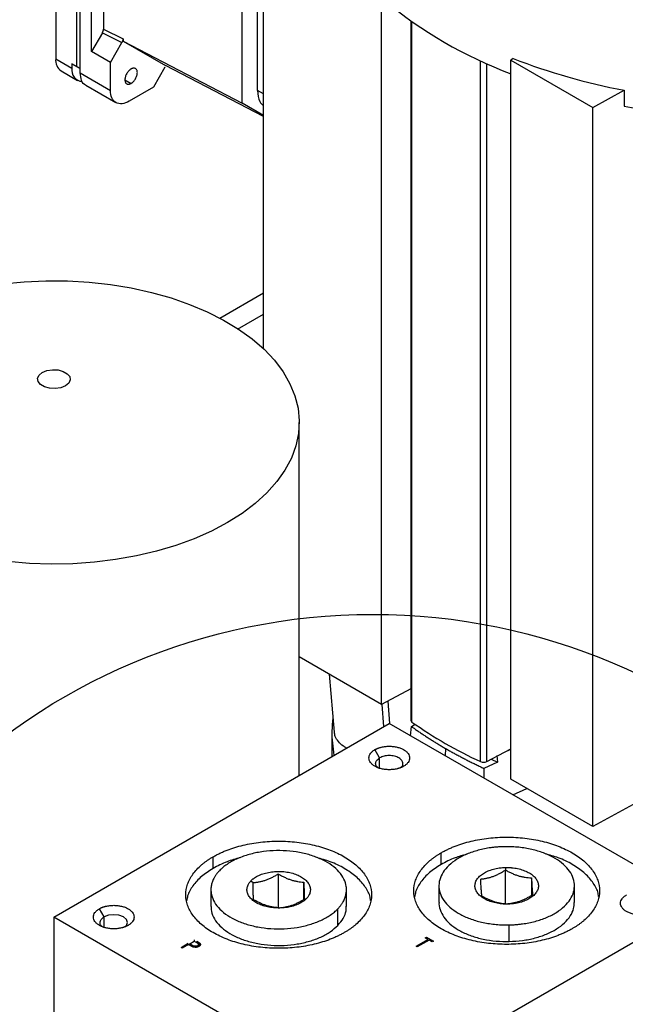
# Model space of a CAD drawing. Header units: inches. Extents: x 3 to 150, y 3 to 116.
# Tile 53 of 57: x 130.41 to 134.88, y 95.63 to 102.89. Entities that reach past the tile are written whole.
import ezdxf

# ---------------------------------------------------------------- set-up
doc = ezdxf.new("R2010")
doc.units = ezdxf.units.IN
doc.header["$LTSCALE"] = 14
doc.header["$MEASUREMENT"] = 0
doc.layers.add('TEXT', color=140, linetype='Continuous', lineweight=25)

msp = doc.modelspace()

# ---------------------------------------------------------------- linework, layer by layer
for p, q in [((130.6742, 105.6572), (130.6742, 102.6032)), ((130.8273, 105.5367), (130.8273, 102.547)), ((130.8552, 102.4988), (130.8552, 105.5528)), ((130.9387, 102.6562), (130.9387, 105.2989)), ((131.0271, 105.2345), (131.0271, 102.8227)), ((132.0499, 102.2752), (132.0499, 104.6808)), ((132.1636, 102.3703), (132.1636, 104.717)), ((132.2075, 100.4642), (132.2075, 103.6471)), ((133.0785, 97.84), (133.0785, 103.1443)), ((133.2946, 102.8825), (133.2946, 97.7237)), ((133.3025, 97.7108), (133.3025, 102.8769)), ((131.0189, 102.7952), (130.9387, 102.6562)), ((131.0189, 102.7952), (131.1629, 102.7232)), ((131.0271, 102.8227), (131.1711, 102.7507)), ((131.0779, 102.5759), (131.1629, 102.7232)), ((131.1711, 102.7507), (131.1711, 102.7341)), ((131.1711, 102.7341), (132.0499, 102.2752)), ((131.1711, 102.7341), (131.4856, 102.5525)), ((131.0779, 102.5759), (130.9387, 102.6562)), ((130.6742, 102.6032), (130.7939, 102.5341)), ((130.7939, 102.5663), (130.8273, 102.547)), ((130.7939, 102.5663), (130.7939, 102.5341)), ((130.8552, 102.5309), (130.7939, 102.5663)), ((131.0779, 102.3702), (131.0779, 102.5759)), ((132.2075, 102.1763), (131.4856, 102.5525)), ((133.8088, 97.4185), (133.8088, 102.5886)), ((133.8551, 97.4194), (133.8551, 102.5675)), ((134.0494, 102.604), (134.0325, 102.5935)), ((134.0325, 102.5935), (134.6379, 102.2441)), ((134.0325, 97.2892), (134.0325, 102.5935)), ((130.715, 102.5131), (130.8347, 102.444)), ((130.8273, 102.547), (130.8552, 102.5309)), ((130.8552, 102.4988), (131.0779, 102.3702)), ((131.4802, 102.54), (131.3952, 102.3927)), ((130.8959, 102.4087), (131.1187, 102.2801)), ((131.1851, 102.4482), (131.231, 102.4216)), ((131.3952, 102.3927), (131.2171, 102.2898)), ((132.2075, 102.3449), (132.1636, 102.3703)), ((134.6379, 102.2441), (134.8686, 102.3711)), ((134.8686, 102.3711), (134.8686, 102.2537)), ((132.2075, 102.1842), (132.0499, 102.2752)), ((134.6379, 96.9398), (134.6379, 102.2441)), ((132.2075, 100.8733), (131.885, 100.6871)), ((132.015, 100.6091), (132.2075, 100.7202)), ((132.4713, 97.3173), (132.4713, 99.9209)), ((133.0785, 97.84), (132.4713, 98.1905)), ((132.6927, 98.0627), (132.7293, 97.6357)), ((133.2946, 97.9553), (133.0785, 97.84)), ((133.0955, 97.6777), (133.0842, 97.8407)), ((133.1253, 97.8649), (133.1382, 97.6994)), ((130.6608, 96.2722), (133.1357, 97.7009)), ((135.4338, 96.3742), (133.1357, 97.7009)), ((133.3003, 97.6774), (133.3258, 97.6962)), ((132.712, 97.6448), (132.712, 97.4563)), ((133.2929, 97.6101), (133.3003, 97.6774)), ((133.0646, 97.4463), (133.0296, 97.507)), ((133.5495, 97.4619), (133.5526, 97.5147)), ((133.8551, 97.4194), (133.9857, 97.4886)), ((133.9857, 97.4886), (134.0325, 97.5134)), ((133.9857, 97.4886), (134.0325, 97.5098)), ((133.0646, 97.3665), (133.0646, 97.4463)), ((133.9335, 97.4138), (133.8345, 97.369)), ((133.8882, 97.4369), (133.9335, 97.4138)), ((133.9301, 97.4635), (133.9335, 97.4138)), ((133.8345, 97.369), (133.8344, 97.2975)), ((134.6379, 96.9398), (134.0325, 97.2892)), ((135.2994, 97.3038), (134.6379, 96.9398)), ((134.0471, 97.1747), (134.1503, 97.2213)), ((133.5175, 96.6599), (133.5175, 96.7457)), ((131.8353, 96.6309), (131.8353, 96.7167)), ((133.9927, 96.6378), (133.9934, 96.6194)), ((133.9934, 96.3664), (133.9934, 96.6194)), ((132.1152, 96.5395), (132.1305, 96.5264)), ((132.3163, 96.5905), (132.3163, 96.3375)), ((132.5054, 96.4031), (132.5054, 96.5297)), ((134.185, 96.5612), (134.185, 96.432)), ((131.8197, 96.4738), (131.8197, 96.3513)), ((132.8197, 96.3513), (132.8197, 96.4738)), ((133.5019, 96.5028), (133.5019, 96.3803)), ((134.5019, 96.3803), (134.5019, 96.5028)), ((132.5088, 96.4048), (132.5241, 96.4081)), ((131.0317, 96.2728), (130.9967, 96.3334)), ((132.7565, 96.2109), (132.7565, 96.3334)), ((132.9589, 94.9455), (135.4338, 96.3742)), ((134.0103, 96.3697), (134.011, 96.3678)), ((132.9589, 94.9455), (130.6608, 96.2722)), ((130.6608, 96.2722), (130.6608, 95.2688)), ((131.0317, 96.1929), (131.0317, 96.2728)), ((134.0214, 96.0919), (134.0214, 96.2144)), ((131.6633, 96.0753), (131.6957, 96.094)), ((131.6957, 96.094), (131.7136, 96.0838)), ((131.697, 96.1049), (131.697, 96.0967)), ((131.7161, 96.0938), (131.7161, 96.0857)), ((133.3335, 96.0564), (133.421, 96.1069)), ((133.4297, 96.1018), (133.3423, 96.0514)), ((133.3997, 96.1191), (133.4097, 96.1249)), ((133.421, 96.1069), (133.3997, 96.1191)), ((133.4097, 96.1249), (133.4609, 96.0953)), ((133.4097, 96.1249), (133.4097, 96.1167)), ((133.421, 96.1069), (133.421, 96.0987)), ((133.4509, 96.0896), (133.4297, 96.1018)), ((133.4609, 96.0953), (133.4509, 96.0896)), ((131.5996, 96.0486), (131.652, 96.0789)), ((131.6083, 96.0436), (131.5996, 96.0486)), ((131.6533, 96.0695), (131.6083, 96.0436)), ((131.6602, 96.0655), (131.6533, 96.0695)), ((131.6801, 96.0653), (131.6633, 96.0753)), ((131.6633, 96.0671), (131.6633, 96.0753)), ((131.6801, 96.0572), (131.6633, 96.0671)), ((131.6801, 96.0572), (131.6801, 96.0653)), ((131.722, 96.052), (131.722, 96.0602)), ((131.7284, 96.0698), (131.7284, 96.0704)), ((131.7284, 96.0622), (131.7284, 96.069)), ((131.7368, 96.0802), (131.7368, 96.072)), ((131.7368, 96.072), (131.741, 96.0659)), ((133.3423, 96.0514), (133.3335, 96.0564))]:
    msp.add_line(p, q)
at = {"flags": 128}
for points in [[(130.283, 100.9431), (130.441, 100.9584), (130.6007, 100.9655), (130.7609, 100.9645), (130.9202, 100.9553), (131.0776, 100.938), (131.2317, 100.9128), (131.3813, 100.8798), (131.5253, 100.8392), (131.6625, 100.7915), (131.7919, 100.737), (131.9124, 100.6761), (132.0231, 100.6093), (132.1232, 100.5371), (132.2118, 100.4601), (132.2883, 100.3788), (132.352, 100.294), (132.4025, 100.2063), (132.4394, 100.1163), (132.4623, 100.0248), (132.4712, 99.9325), (132.4659, 99.84), (132.4464, 99.7483), (132.413, 99.6578), (132.3659, 99.5695), (132.3054, 99.4838), (132.2321, 99.4016), (132.1464, 99.3235), (132.0491, 99.25), (131.941, 99.1818)], [(130.7462, 100.191), (130.7118, 100.1771), (130.6713, 100.1708), (130.6295, 100.1729), (130.5915, 100.1831), (130.5618, 100.2003), (130.5441, 100.2222), (130.5404, 100.2464), (130.5513, 100.2698), (130.5753, 100.2896), (130.6097, 100.3035), (130.6502, 100.3098), (130.6921, 100.3077), (130.7301, 100.2974), (130.7598, 100.2803), (130.7775, 100.2583), (130.7811, 100.2342), (130.7703, 100.2108), (130.7462, 100.191)], [(131.941, 99.1818), (131.8229, 99.1194), (131.6956, 99.0633), (131.5603, 99.0138), (131.4179, 98.9715), (131.2695, 98.9366), (131.1165, 98.9094), (130.9598, 98.8901), (130.8008, 98.8788), (130.6408, 98.8758), (130.4808, 98.8809), (130.3223, 98.8941)], [(131.1878, 96.2028), (131.1956, 96.2095), (131.2032, 96.2317), (131.1956, 96.2539), (131.1738, 96.2728), (131.1412, 96.2853), (131.1027, 96.2897), (131.0643, 96.2853), (131.0317, 96.2728), (131.0317, 96.2728)]]:
    msp.add_lwpolyline(points, dxfattribs=at)
for centre, radius, start, end in [((135.1707, 105.5309), 3.2439, 230.25561, 249.45935), ((130.7679, 102.5913), 0.0944, 172.74417, 235.94365), ((135.7821, 107.14), 4.8557, 249.09365, 259.15712), ((130.8782, 102.5199), 0.0855, 170.40222, 264.30025), ((135.979, 108.0496), 5.9013, 259.15467, 276.59061), ((133.3109, 97.7248), 0.0163, 183.95081, 239.1467), ((135.1701, 100.3613), 3.2424, 234.83035, 245.17503), ((133.8311, 97.4695), 0.0556, 246.40924, 295.62751)]:
    msp.add_arc(centre, radius, start, end)
for points, knots in [([(131.0189, 102.7952), (131.0195, 102.7963), (131.0208, 102.7986), (131.0224, 102.802), (131.0237, 102.8053), (131.0247, 102.8084), (131.0256, 102.8113), (131.0262, 102.814), (131.0266, 102.8165), (131.0269, 102.8187), (131.027, 102.8208), (131.0271, 102.822), (131.0271, 102.8227)], [0, 0, 0, 0, 0.128745, 0.251103, 0.367074, 0.476658, 0.579854, 0.676662, 0.767081, 0.85111, 0.92875, 1, 1, 1, 1]), ([(131.1711, 102.7507), (131.1711, 102.7497), (131.171, 102.7474), (131.1706, 102.7436), (131.1696, 102.7393), (131.1681, 102.7343), (131.166, 102.7288), (131.164, 102.7251), (131.1629, 102.7232)], [0, 0, 0, 0, 0.1223314, 0.2624054, 0.4202165, 0.595758, 0.7890221, 1, 1, 1, 1]), ([(130.8959, 102.4087), (130.8959, 102.4087), (130.8809, 102.4116), (130.8623, 102.4412), (130.8575, 102.4796), (130.8552, 102.4988)], [0, 0, 0, 0, 0.000102, 0.500051, 1, 1, 1, 1]), ([(131.231, 102.5277), (131.2298, 102.527), (131.2274, 102.5255), (131.2238, 102.523), (131.2203, 102.5201), (131.2168, 102.517), (131.2117, 102.5119), (131.2053, 102.5043), (131.1983, 102.4936), (131.1925, 102.4822), (131.1883, 102.4705), (131.1856, 102.4589), (131.1848, 102.448), (131.1856, 102.4381), (131.1883, 102.4296), (131.1925, 102.4228), (131.1983, 102.4181), (131.2053, 102.4154), (131.2124, 102.4152), (131.2191, 102.4164), (131.225, 102.4184), (131.229, 102.4206), (131.231, 102.4216)], [0, 0, 0, 0, 0.025166, 0.050106, 0.074976, 0.099933, 0.125133, 0.187561, 0.250098, 0.312526, 0.375063, 0.437491, 0.500027, 0.562456, 0.624992, 0.687421, 0.749957, 0.812385, 0.874922, 0.916712, 0.958162, 1, 1, 1, 1]), ([(131.231, 102.4216), (131.2322, 102.4224), (131.2346, 102.4238), (131.2382, 102.4264), (131.2417, 102.4292), (131.2452, 102.4324), (131.2503, 102.4375), (131.2567, 102.4451), (131.2637, 102.4558), (131.2694, 102.4672), (131.2737, 102.4789), (131.2763, 102.4904), (131.2772, 102.5014), (131.2764, 102.5113), (131.2737, 102.5198), (131.2694, 102.5265), (131.2637, 102.5313), (131.2567, 102.5339), (131.2496, 102.5342), (131.2429, 102.5329), (131.237, 102.5309), (131.233, 102.5288), (131.231, 102.5277)], [0, 0, 0, 0, 0.025166, 0.050106, 0.074976, 0.099933, 0.125133, 0.187561, 0.250098, 0.312526, 0.375063, 0.437491, 0.500027, 0.562456, 0.624992, 0.687421, 0.749957, 0.812385, 0.874922, 0.916712, 0.958162, 1, 1, 1, 1]), ([(131.2171, 102.2898), (131.1989, 102.2793), (131.1806, 102.273), (131.147, 102.2697), (131.1315, 102.2727), (131.1058, 102.2875), (131.0954, 102.2994), (131.0815, 102.3302), (131.0779, 102.3492), (131.0779, 102.3702)], [0, 0, 0, 0, 0.25, 0.25, 0.5, 0.5, 0.75, 0.75, 1, 1, 1, 1]), ([(132.1636, 102.3703), (132.1659, 102.3394), (132.1695, 102.2894), (132.197, 102.2645), (132.2075, 102.255)], [0, 0, 0, 0, 0.617782, 1, 1, 1, 1]), ([(132.7202, 97.7413), (132.7165, 97.7091), (132.706, 97.6171), (132.7189, 97.525), (132.7273, 97.4651)], [0, 0, 0, 0, 0.349631, 1, 1, 1, 1]), ([(132.8206, 97.519), (132.8125, 97.5234), (132.7873, 97.5371), (132.7581, 97.5663), (132.7347, 97.6015), (132.7319, 97.6255), (132.7306, 97.636)], [0, 0, 0, 0, 0.14739, 0.454053, 0.760716, 1, 1, 1, 1]), ([(133.3003, 97.6774), (133.3082, 97.6717), (133.324, 97.6604), (133.3482, 97.6436), (133.3727, 97.6269), (133.3974, 97.6104), (133.4225, 97.594), (133.4479, 97.5778), (133.4736, 97.5618), (133.4996, 97.5459), (133.5259, 97.5302), (133.5437, 97.5199), (133.5526, 97.5147)], [0, 0, 0, 0, 0.100073, 0.200098, 0.300085, 0.400049, 0.5, 0.599951, 0.699915, 0.799902, 0.899927, 1, 1, 1, 1]), ([(133.2417, 97.3845), (133.2399, 97.3835), (133.2364, 97.3815), (133.2308, 97.3787), (133.225, 97.3761), (133.219, 97.3737), (133.2129, 97.3714), (133.2065, 97.3693), (133.1999, 97.3674), (133.1864, 97.364), (133.1651, 97.3602), (133.1357, 97.3586), (133.1062, 97.3602), (133.0779, 97.3652), (133.0518, 97.3732), (133.0289, 97.3841), (133.0101, 97.3973), (132.9962, 97.4124), (132.9875, 97.4287), (132.9847, 97.4457), (132.9875, 97.4627), (132.9948, 97.4764), (133.0031, 97.4866), (133.0107, 97.4939), (133.0194, 97.5008), (133.0262, 97.5049), (133.0296, 97.507)], [0, 0, 0, 0, 0.015771, 0.03143, 0.047014, 0.062561, 0.07811, 0.093698, 0.109364, 0.125146, 0.187601, 0.250103, 0.312559, 0.375061, 0.437516, 0.500018, 0.562474, 0.624976, 0.687431, 0.749933, 0.812389, 0.874891, 0.906312, 0.937434, 0.968561, 1, 1, 1, 1]), ([(133.0296, 97.507), (133.0314, 97.508), (133.0349, 97.5099), (133.0405, 97.5127), (133.0463, 97.5153), (133.0523, 97.5178), (133.0585, 97.52), (133.0649, 97.5221), (133.0714, 97.524), (133.0849, 97.5275), (133.1062, 97.5312), (133.1356, 97.5329), (133.1651, 97.5312), (133.1934, 97.5262), (133.2196, 97.5182), (133.2424, 97.5074), (133.2612, 97.4942), (133.2751, 97.4791), (133.2838, 97.4627), (133.2866, 97.4457), (133.2838, 97.4287), (133.2765, 97.4151), (133.2682, 97.4048), (133.2606, 97.3975), (133.2519, 97.3907), (133.2451, 97.3866), (133.2417, 97.3845)], [0, 0, 0, 0, 0.015771, 0.03143, 0.047014, 0.062561, 0.07811, 0.093698, 0.109364, 0.125146, 0.187601, 0.250103, 0.312559, 0.375061, 0.437516, 0.500018, 0.562474, 0.624976, 0.687431, 0.749933, 0.812389, 0.874891, 0.906312, 0.937434, 0.968561, 1, 1, 1, 1]), ([(133.5526, 97.5147), (133.5616, 97.5096), (133.5795, 97.4993), (133.6067, 97.4841), (133.6342, 97.4691), (133.662, 97.4543), (133.69, 97.4396), (133.7183, 97.4251), (133.7469, 97.4108), (133.7758, 97.3967), (133.805, 97.3828), (133.8246, 97.3736), (133.8345, 97.369)], [0, 0, 0, 0, 0.100073, 0.200098, 0.300085, 0.400049, 0.5, 0.599951, 0.699915, 0.799902, 0.899927, 1, 1, 1, 1]), ([(133.0506, 97.3764), (133.0478, 97.3786), (133.0372, 97.3869), (133.0332, 97.4054), (133.0398, 97.4283), (133.0563, 97.4403), (133.0646, 97.4463)], [0, 0, 0, 0, 0.106036, 0.404024, 0.702012, 1, 1, 1, 1]), ([(133.2219, 97.3774), (133.2242, 97.3793), (133.2343, 97.3873), (133.2382, 97.4055), (133.2311, 97.428), (133.2085, 97.4474), (133.1751, 97.4603), (133.1358, 97.4648), (133.0957, 97.4606), (133.075, 97.4511), (133.0646, 97.4463)], [0, 0, 0, 0, 0.041517, 0.178443, 0.31537, 0.452296, 0.589222, 0.726148, 0.863074, 1, 1, 1, 1]), ([(131.8353, 96.7167), (131.8393, 96.719), (131.8473, 96.7235), (131.8596, 96.7301), (131.8722, 96.7365), (131.885, 96.7428), (131.8982, 96.7488), (131.9115, 96.7547), (131.9252, 96.7604), (131.9529, 96.7714), (131.9962, 96.7864), (132.0571, 96.803), (132.1205, 96.8161), (132.2075, 96.8287), (132.3197, 96.8351), (132.4541, 96.8274), (132.5835, 96.8048), (132.7027, 96.768), (132.8071, 96.7185), (132.8929, 96.6582), (132.9566, 96.5894), (132.9958, 96.5147), (133.0091, 96.4371), (132.998, 96.3723), (132.9762, 96.3221), (132.9535, 96.2855), (132.9248, 96.2504), (132.897, 96.2237), (132.874, 96.2046), (132.8577, 96.1922), (132.8407, 96.1802), (132.8228, 96.1686), (132.8103, 96.1612), (132.804, 96.1574)], [0, 0, 0, 0, 0.007836, 0.015659, 0.023472, 0.031282, 0.039091, 0.046905, 0.054729, 0.062568, 0.093835, 0.125113, 0.15638, 0.187657, 0.250126, 0.312595, 0.375064, 0.437532, 0.500001, 0.56247, 0.624939, 0.687408, 0.749876, 0.812345, 0.843612, 0.87489, 0.906157, 0.937434, 0.949965, 0.962468, 0.974962, 0.987466, 1, 1, 1, 1]), ([(133.5175, 96.7457), (133.5215, 96.7479), (133.5295, 96.7525), (133.5418, 96.7591), (133.5544, 96.7655), (133.5672, 96.7718), (133.5804, 96.7778), (133.5937, 96.7837), (133.6074, 96.7894), (133.6351, 96.8004), (133.6784, 96.8154), (133.7393, 96.832), (133.8027, 96.8451), (133.8897, 96.8577), (134.0019, 96.864), (134.1364, 96.8564), (134.2657, 96.8337), (134.3849, 96.797), (134.4893, 96.7475), (134.5751, 96.6872), (134.6388, 96.6184), (134.678, 96.5437), (134.6913, 96.4661), (134.6802, 96.4013), (134.6584, 96.3511), (134.6357, 96.3145), (134.607, 96.2793), (134.5792, 96.2527), (134.5562, 96.2335), (134.5399, 96.2212), (134.5229, 96.2092), (134.5051, 96.1975), (134.4925, 96.1901), (134.4862, 96.1864)], [0, 0, 0, 0, 0.007836, 0.015659, 0.023472, 0.031282, 0.039091, 0.046905, 0.054729, 0.062568, 0.093835, 0.125113, 0.15638, 0.187657, 0.250126, 0.312595, 0.375064, 0.437532, 0.500001, 0.56247, 0.624939, 0.687408, 0.749876, 0.812345, 0.843612, 0.87489, 0.906157, 0.937434, 0.949965, 0.962468, 0.974962, 0.987466, 1, 1, 1, 1]), ([(132.7565, 96.3334), (132.7587, 96.3358), (132.7632, 96.3405), (132.7695, 96.3477), (132.7755, 96.3551), (132.781, 96.3625), (132.7863, 96.37), (132.7911, 96.3776), (132.7994, 96.3917), (132.8091, 96.4125), (132.8171, 96.4405), (132.8204, 96.4688), (132.8183, 96.5066), (132.8036, 96.5534), (132.7675, 96.6063), (132.7141, 96.6542), (132.6455, 96.6952), (132.5645, 96.7276), (132.474, 96.7503), (132.3776, 96.7624), (132.2789, 96.7634), (132.1819, 96.7532), (132.1053, 96.7358), (132.0486, 96.7169), (132.0086, 96.7004), (131.9717, 96.6817), (131.9436, 96.6645), (131.9231, 96.6498), (131.9086, 96.6383), (131.8951, 96.6265), (131.8869, 96.6183), (131.8828, 96.6142)], [0, 0, 0, 0, 0.008954, 0.017891, 0.026818, 0.035743, 0.044671, 0.05361, 0.062568, 0.093833, 0.125112, 0.156378, 0.187657, 0.250126, 0.312595, 0.375064, 0.437533, 0.500002, 0.562471, 0.62494, 0.687409, 0.749878, 0.812347, 0.843612, 0.874892, 0.906157, 0.937436, 0.953094, 0.968715, 0.984338, 1, 1, 1, 1]), ([(134.4862, 96.1864), (134.4822, 96.1842), (134.4742, 96.1796), (134.4619, 96.173), (134.4493, 96.1666), (134.4365, 96.1603), (134.4234, 96.1543), (134.41, 96.1484), (134.3964, 96.1427), (134.3686, 96.1317), (134.3253, 96.1167), (134.2644, 96.1001), (134.201, 96.087), (134.114, 96.0744), (134.0018, 96.0681), (133.8674, 96.0757), (133.738, 96.0984), (133.6188, 96.1351), (133.5144, 96.1846), (133.4286, 96.2449), (133.3649, 96.3137), (133.3257, 96.3884), (133.3124, 96.466), (133.3235, 96.5308), (133.3453, 96.581), (133.368, 96.6176), (133.3968, 96.6528), (133.4245, 96.6794), (133.4475, 96.6986), (133.4638, 96.7109), (133.4808, 96.7229), (133.4987, 96.7346), (133.5112, 96.742), (133.5175, 96.7457)], [0, 0, 0, 0, 0.0078364, 0.015659, 0.0234725, 0.0312815, 0.0390909, 0.0469053, 0.0547294, 0.0625681, 0.0938353, 0.1251126, 0.1563798, 0.1876571, 0.2501259, 0.3125947, 0.3750636, 0.4375324, 0.5000012, 0.56247, 0.6249388, 0.6874076, 0.7498765, 0.8123453, 0.8436125, 0.8748898, 0.906157, 0.9374343, 0.9499652, 0.9624679, 0.9749616, 0.9874659, 1, 1, 1, 1]), ([(133.9823, 96.7912), (133.9776, 96.7911), (133.9683, 96.7908), (133.9543, 96.7902), (133.9404, 96.7893), (133.9265, 96.7882), (133.9127, 96.7868), (133.8989, 96.7853), (133.8738, 96.782), (133.8378, 96.776), (133.7923, 96.7654), (133.7487, 96.7522), (133.6939, 96.7316), (133.6324, 96.7), (133.5728, 96.6546), (133.5298, 96.6034), (133.5048, 96.5483), (133.499, 96.4914), (133.5125, 96.435), (133.5448, 96.3812), (133.5947, 96.3321), (133.6602, 96.2895), (133.7258, 96.2608), (133.7832, 96.2427), (133.8285, 96.2316), (133.8753, 96.2231), (133.9154, 96.2182), (133.9479, 96.2157), (133.9723, 96.2145), (133.9969, 96.214), (134.0132, 96.2143), (134.0214, 96.2144)], [0, 0, 0, 0, 0.008954, 0.017891, 0.026818, 0.035743, 0.044671, 0.05361, 0.062568, 0.093833, 0.125112, 0.156378, 0.187657, 0.250126, 0.312595, 0.375064, 0.437533, 0.500002, 0.562471, 0.62494, 0.687409, 0.749878, 0.812347, 0.843612, 0.874892, 0.906157, 0.937436, 0.953094, 0.968715, 0.984338, 1, 1, 1, 1]), ([(134.0214, 96.2144), (134.0261, 96.2145), (134.0354, 96.2148), (134.0494, 96.2154), (134.0634, 96.2163), (134.0772, 96.2174), (134.0911, 96.2187), (134.1048, 96.2203), (134.1299, 96.2236), (134.1659, 96.2296), (134.2115, 96.2402), (134.255, 96.2533), (134.3098, 96.274), (134.3714, 96.3056), (134.4309, 96.351), (134.474, 96.4022), (134.4989, 96.4573), (134.5047, 96.5142), (134.4912, 96.5706), (134.4589, 96.6244), (134.409, 96.6735), (134.3435, 96.7161), (134.2779, 96.7447), (134.2205, 96.7629), (134.1753, 96.774), (134.1284, 96.7825), (134.0883, 96.7874), (134.0558, 96.7899), (134.0314, 96.791), (134.0069, 96.7916), (133.9905, 96.7913), (133.9823, 96.7912)], [0, 0, 0, 0, 0.008954, 0.017891, 0.026818, 0.035743, 0.044671, 0.05361, 0.062568, 0.093833, 0.125112, 0.156378, 0.187657, 0.250126, 0.312595, 0.375064, 0.437533, 0.500002, 0.562471, 0.62494, 0.687409, 0.749878, 0.812347, 0.843612, 0.874892, 0.906157, 0.937436, 0.953094, 0.968715, 0.984338, 1, 1, 1, 1]), ([(132.804, 96.1574), (132.8, 96.1552), (132.792, 96.1506), (132.7797, 96.144), (132.7671, 96.1376), (132.7543, 96.1314), (132.7412, 96.1253), (132.7278, 96.1194), (132.7141, 96.1137), (132.6864, 96.1028), (132.6431, 96.0877), (132.5822, 96.0711), (132.5188, 96.058), (132.4318, 96.0455), (132.3196, 96.0391), (132.1852, 96.0467), (132.0558, 96.0694), (131.9366, 96.1061), (131.8322, 96.1556), (131.7464, 96.216), (131.6827, 96.2848), (131.6435, 96.3594), (131.6302, 96.4371), (131.6413, 96.5018), (131.6631, 96.552), (131.6858, 96.5886), (131.7145, 96.6238), (131.7423, 96.6505), (131.7653, 96.6696), (131.7816, 96.682), (131.7986, 96.6939), (131.8165, 96.7056), (131.829, 96.713), (131.8353, 96.7167)], [0, 0, 0, 0, 0.007836, 0.015659, 0.023472, 0.031282, 0.039091, 0.046905, 0.054729, 0.062568, 0.093835, 0.125113, 0.15638, 0.187657, 0.250126, 0.312595, 0.375064, 0.437532, 0.500001, 0.56247, 0.624939, 0.687408, 0.749876, 0.812345, 0.843612, 0.87489, 0.906157, 0.937434, 0.949965, 0.962468, 0.974962, 0.987466, 1, 1, 1, 1]), ([(132.0361, 96.7101), (132.0028, 96.7009), (131.929, 96.6804), (131.8685, 96.6485), (131.8353, 96.6309)], [0, 0, 0, 0, 0.4502446, 1, 1, 1, 1]), ([(132.9973, 96.3942), (132.9959, 96.4057), (132.9912, 96.443), (132.9556, 96.5036), (132.8932, 96.5725), (132.8069, 96.6325), (132.709, 96.6804), (132.6348, 96.7012), (132.601, 96.7107)], [0, 0, 0, 0, 0.084121, 0.273441, 0.462762, 0.652083, 0.841404, 1, 1, 1, 1]), ([(133.7058, 96.7352), (133.6769, 96.7271), (133.6075, 96.7077), (133.5507, 96.6776), (133.5175, 96.6599)], [0, 0, 0, 0, 0.4163027, 1, 1, 1, 1]), ([(134.6795, 96.4232), (134.6781, 96.4347), (134.6735, 96.4719), (134.6378, 96.5325), (134.5754, 96.6015), (134.4891, 96.6615), (134.3922, 96.709), (134.319, 96.7296), (134.2863, 96.7388)], [0, 0, 0, 0, 0.084536, 0.274792, 0.465048, 0.655304, 0.84556, 1, 1, 1, 1]), ([(131.8353, 96.6309), (131.8053, 96.6116), (131.7454, 96.5729), (131.6839, 96.5034), (131.648, 96.443), (131.6434, 96.4057), (131.642, 96.3942)], [0, 0, 0, 0, 0.290332, 0.580665, 0.870997, 1, 1, 1, 1]), ([(131.8828, 96.6142), (131.8806, 96.6119), (131.8761, 96.6071), (131.8698, 96.5999), (131.8638, 96.5925), (131.8583, 96.5851), (131.853, 96.5776), (131.8482, 96.57), (131.8399, 96.556), (131.8302, 96.5351), (131.8222, 96.5071), (131.8189, 96.4788), (131.821, 96.441), (131.8357, 96.3943), (131.8718, 96.3413), (131.9252, 96.2934), (131.9938, 96.2524), (132.0749, 96.22), (132.1653, 96.1973), (132.2617, 96.1852), (132.3604, 96.1843), (132.4574, 96.1944), (132.534, 96.2118), (132.5907, 96.2307), (132.6307, 96.2472), (132.6676, 96.2659), (132.6957, 96.2832), (132.7163, 96.2978), (132.7307, 96.3093), (132.7443, 96.3211), (132.7524, 96.3293), (132.7565, 96.3334)], [0, 0, 0, 0, 0.008954, 0.017891, 0.026818, 0.035743, 0.044671, 0.05361, 0.062568, 0.093833, 0.125112, 0.156378, 0.187657, 0.250126, 0.312595, 0.375064, 0.437533, 0.500002, 0.562471, 0.62494, 0.687409, 0.749878, 0.812347, 0.843612, 0.874892, 0.906157, 0.937436, 0.953094, 0.968715, 0.984338, 1, 1, 1, 1]), ([(132.1152, 96.5395), (132.1167, 96.5411), (132.1198, 96.5441), (132.1247, 96.5486), (132.1299, 96.553), (132.1355, 96.5572), (132.1442, 96.5634), (132.1568, 96.5711), (132.1741, 96.5799), (132.1928, 96.5876), (132.2193, 96.5964), (132.2552, 96.6046), (132.3006, 96.6093), (132.3468, 96.6089), (132.3919, 96.6032), (132.4342, 96.5926), (132.4722, 96.5774), (132.5042, 96.5582), (132.5292, 96.5358), (132.5462, 96.511), (132.553, 96.4892), (132.554, 96.4715), (132.5525, 96.4582), (132.5487, 96.4451), (132.5434, 96.4337), (132.5374, 96.424), (132.5313, 96.4159), (132.5265, 96.4107), (132.5241, 96.4081)], [0, 0, 0, 0, 0.012528, 0.025029, 0.037523, 0.050029, 0.062566, 0.093824, 0.125111, 0.156369, 0.187656, 0.250126, 0.312595, 0.375065, 0.437534, 0.500003, 0.562473, 0.624942, 0.687412, 0.749881, 0.812351, 0.843608, 0.874896, 0.906153, 0.937441, 0.958302, 0.979125, 1, 1, 1, 1]), ([(133.5175, 96.6599), (133.4875, 96.6406), (133.4276, 96.6019), (133.3661, 96.5324), (133.3302, 96.472), (133.3256, 96.4347), (133.3242, 96.4232)], [0, 0, 0, 0, 0.290332, 0.580665, 0.870997, 1, 1, 1, 1]), ([(134.011, 96.3678), (134.0079, 96.3678), (134.0018, 96.3677), (133.9926, 96.3678), (133.9835, 96.3681), (133.9743, 96.3686), (133.9607, 96.3697), (133.9427, 96.3719), (133.9207, 96.3759), (133.8995, 96.3811), (133.8727, 96.3896), (133.842, 96.403), (133.8113, 96.4229), (133.788, 96.4459), (133.7729, 96.4711), (133.7665, 96.4975), (133.7693, 96.5241), (133.7809, 96.5499), (133.8011, 96.5738), (133.8289, 96.5951), (133.8577, 96.6098), (133.8834, 96.6195), (133.9038, 96.6257), (133.9251, 96.6306), (133.9447, 96.6339), (133.9622, 96.636), (133.9774, 96.6373), (133.9876, 96.6376), (133.9927, 96.6378)], [0, 0, 0, 0, 0.012528, 0.025029, 0.037523, 0.050029, 0.062566, 0.093824, 0.125111, 0.156369, 0.187656, 0.250126, 0.312595, 0.375065, 0.437534, 0.500003, 0.562473, 0.624942, 0.687412, 0.749881, 0.812351, 0.843608, 0.874896, 0.906153, 0.937441, 0.958302, 0.979125, 1, 1, 1, 1]), ([(133.8103, 96.5528), (133.8142, 96.5531), (133.8218, 96.5538), (133.8333, 96.5553), (133.8444, 96.5571), (133.8596, 96.56), (133.8786, 96.5646), (133.9017, 96.5721), (133.9248, 96.5814), (133.9477, 96.5925), (133.9707, 96.6052), (133.9857, 96.6146), (133.9934, 96.6194)], [0, 0, 0, 0, 0.065155, 0.128453, 0.189947, 0.249698, 0.376551, 0.499064, 0.622647, 0.749705, 0.870746, 1, 1, 1, 1]), ([(133.9927, 96.6378), (133.9958, 96.6378), (134.0019, 96.6379), (134.0111, 96.6378), (134.0202, 96.6375), (134.0294, 96.637), (134.043, 96.6359), (134.0611, 96.6337), (134.083, 96.6297), (134.1042, 96.6245), (134.131, 96.616), (134.1618, 96.6026), (134.1924, 96.5827), (134.2157, 96.5597), (134.2309, 96.5345), (134.2372, 96.5081), (134.2345, 96.4815), (134.2228, 96.4557), (134.2026, 96.4317), (134.1748, 96.4105), (134.146, 96.3957), (134.1204, 96.3861), (134.1, 96.3799), (134.0786, 96.3749), (134.059, 96.3716), (134.0415, 96.3696), (134.0263, 96.3683), (134.0161, 96.368), (134.011, 96.3678)], [0, 0, 0, 0, 0.012528, 0.025029, 0.037523, 0.050029, 0.062566, 0.093824, 0.125111, 0.156369, 0.187656, 0.250126, 0.312595, 0.375065, 0.437534, 0.500003, 0.562473, 0.624942, 0.687412, 0.749881, 0.812351, 0.843608, 0.874896, 0.906153, 0.937441, 0.958302, 0.979125, 1, 1, 1, 1]), ([(133.9934, 96.6194), (133.9975, 96.6171), (134.0055, 96.6126), (134.0174, 96.6063), (134.0291, 96.6005), (134.045, 96.593), (134.0649, 96.5847), (134.0891, 96.5764), (134.1133, 96.57), (134.1372, 96.5654), (134.1612, 96.5625), (134.1769, 96.5616), (134.185, 96.5612)], [0, 0, 0, 0, 0.065155, 0.128453, 0.189947, 0.249698, 0.376551, 0.499064, 0.622647, 0.749705, 0.870746, 1, 1, 1, 1]), ([(132.5241, 96.4081), (132.5226, 96.4066), (132.5195, 96.4035), (132.5146, 96.399), (132.5094, 96.3947), (132.5038, 96.3904), (132.4951, 96.3843), (132.4825, 96.3765), (132.4652, 96.3678), (132.4465, 96.36), (132.42, 96.3512), (132.3841, 96.343), (132.3387, 96.3383), (132.2925, 96.3388), (132.2474, 96.3444), (132.2051, 96.355), (132.1671, 96.3702), (132.1351, 96.3894), (132.1101, 96.4118), (132.0931, 96.4366), (132.0863, 96.4585), (132.0853, 96.4761), (132.0868, 96.4894), (132.0906, 96.5025), (132.0959, 96.5139), (132.1019, 96.5236), (132.108, 96.5317), (132.1128, 96.5369), (132.1152, 96.5395)], [0, 0, 0, 0, 0.012528, 0.025029, 0.037523, 0.050029, 0.062566, 0.093824, 0.125111, 0.156369, 0.187656, 0.250126, 0.312595, 0.375065, 0.437534, 0.500003, 0.562473, 0.624942, 0.687412, 0.749881, 0.812351, 0.843608, 0.874896, 0.906153, 0.937441, 0.958302, 0.979125, 1, 1, 1, 1]), ([(132.1305, 96.5264), (132.1344, 96.5267), (132.1422, 96.5273), (132.1538, 96.5286), (132.1652, 96.5302), (132.1805, 96.5329), (132.1998, 96.5373), (132.2233, 96.5444), (132.2467, 96.5535), (132.27, 96.5642), (132.2933, 96.5766), (132.3084, 96.5858), (132.3163, 96.5905)], [0, 0, 0, 0, 0.0651549, 0.1284526, 0.1899471, 0.2496978, 0.3765513, 0.4990643, 0.6226473, 0.749705, 0.8707459, 1, 1, 1, 1]), ([(132.1339, 96.4014), (132.1338, 96.403), (132.1336, 96.4061), (132.1334, 96.4113), (132.1332, 96.4166), (132.133, 96.4243), (132.1326, 96.435), (132.1322, 96.4498), (132.1318, 96.4665), (132.1313, 96.4849), (132.1309, 96.5049), (132.1306, 96.5191), (132.1305, 96.5264)], [0, 0, 0, 0, 0.0651549, 0.1284526, 0.1899471, 0.2496978, 0.3765513, 0.4990643, 0.6226473, 0.749705, 0.8707459, 1, 1, 1, 1]), ([(132.3163, 96.5905), (132.3203, 96.5882), (132.3282, 96.5836), (132.34, 96.5771), (132.3515, 96.5711), (132.3671, 96.5635), (132.3868, 96.5548), (132.4108, 96.5462), (132.4347, 96.5394), (132.4582, 96.5346), (132.4819, 96.5313), (132.4974, 96.5303), (132.5054, 96.5297)], [0, 0, 0, 0, 0.065279, 0.128498, 0.189709, 0.248971, 0.376085, 0.499881, 0.622794, 0.749148, 0.870451, 1, 1, 1, 1]), ([(132.5054, 96.5297), (132.5055, 96.526), (132.5057, 96.5187), (132.5059, 96.5082), (132.5061, 96.4983), (132.5064, 96.4854), (132.5067, 96.4701), (132.5071, 96.4533), (132.5076, 96.4385), (132.508, 96.4256), (132.5084, 96.4143), (132.5087, 96.408), (132.5088, 96.4048)], [0, 0, 0, 0, 0.065155, 0.128453, 0.189947, 0.249698, 0.376551, 0.499064, 0.622647, 0.749705, 0.870746, 1, 1, 1, 1]), ([(133.8187, 96.4279), (133.8186, 96.4295), (133.8182, 96.4327), (133.8177, 96.4378), (133.8171, 96.4432), (133.8164, 96.4508), (133.8156, 96.4615), (133.8145, 96.4764), (133.8134, 96.4931), (133.8124, 96.5115), (133.8113, 96.5314), (133.8106, 96.5455), (133.8103, 96.5528)], [0, 0, 0, 0, 0.065798, 0.129507, 0.191181, 0.25088, 0.377138, 0.500147, 0.623846, 0.751057, 0.87146, 1, 1, 1, 1]), ([(134.185, 96.5612), (134.1852, 96.5575), (134.1855, 96.5502), (134.186, 96.5397), (134.1866, 96.5298), (134.1873, 96.5169), (134.1881, 96.5016), (134.1892, 96.4848), (134.1903, 96.47), (134.1913, 96.4572), (134.1924, 96.4459), (134.1931, 96.4396), (134.1935, 96.4363)], [0, 0, 0, 0, 0.065279, 0.128498, 0.189709, 0.248971, 0.376085, 0.499881, 0.622794, 0.749148, 0.870451, 1, 1, 1, 1]), ([(132.323, 96.3406), (132.319, 96.3408), (132.311, 96.3413), (132.2991, 96.3424), (132.2875, 96.3438), (132.2719, 96.3462), (132.2522, 96.3503), (132.2284, 96.357), (132.2044, 96.3657), (132.1808, 96.376), (132.1572, 96.388), (132.1418, 96.3968), (132.1339, 96.4014)], [0, 0, 0, 0, 0.065798, 0.129507, 0.191181, 0.25088, 0.377138, 0.500147, 0.623846, 0.751057, 0.87146, 1, 1, 1, 1]), ([(132.323, 96.3406), (132.3269, 96.3409), (132.3347, 96.3415), (132.3462, 96.3428), (132.3577, 96.3444), (132.3731, 96.3471), (132.3925, 96.3515), (132.4161, 96.3587), (132.4395, 96.3678), (132.4628, 96.3786), (132.4859, 96.3909), (132.5011, 96.4001), (132.5088, 96.4048)], [0, 0, 0, 0, 0.06467, 0.127706, 0.189457, 0.250318, 0.376533, 0.500957, 0.624611, 0.75033, 0.872701, 1, 1, 1, 1]), ([(133.5034, 96.3803), (133.5029, 96.3765), (133.5, 96.3539), (133.5136, 96.3125), (133.5445, 96.2587), (133.5948, 96.2096), (133.6602, 96.167), (133.7389, 96.1326), (133.8276, 96.1079), (133.9231, 96.0929), (133.9886, 96.0922), (134.0214, 96.0919)], [0, 0, 0, 0, 0.024269, 0.146235, 0.268202, 0.390168, 0.512134, 0.634101, 0.756067, 0.878034, 1, 1, 1, 1]), ([(133.8187, 96.4279), (133.8228, 96.4256), (133.8307, 96.4211), (133.8427, 96.4148), (133.8545, 96.4089), (133.8703, 96.4014), (133.8904, 96.393), (133.9147, 96.3847), (133.9389, 96.3783), (133.9628, 96.3738), (133.9868, 96.3709), (134.0024, 96.3701), (134.0103, 96.3697)], [0, 0, 0, 0, 0.06467, 0.127706, 0.189457, 0.250318, 0.376533, 0.500957, 0.624611, 0.75033, 0.872701, 1, 1, 1, 1]), ([(134.1935, 96.4363), (134.1896, 96.4339), (134.1819, 96.429), (134.1705, 96.4222), (134.1593, 96.4158), (134.1441, 96.4077), (134.1251, 96.3984), (134.102, 96.389), (134.0789, 96.3816), (134.056, 96.376), (134.033, 96.3719), (134.0181, 96.3704), (134.0103, 96.3697)], [0, 0, 0, 0, 0.065155, 0.128453, 0.189947, 0.249698, 0.376551, 0.499064, 0.622647, 0.749705, 0.870746, 1, 1, 1, 1]), ([(134.0214, 96.0919), (134.054, 96.0937), (134.1193, 96.0973), (134.2125, 96.1166), (134.2976, 96.1452), (134.3713, 96.1831), (134.431, 96.2285), (134.4736, 96.2797), (134.4985, 96.3312), (134.4997, 96.3652), (134.5003, 96.3804)], [0, 0, 0, 0, 0.128188, 0.256377, 0.384565, 0.512753, 0.640942, 0.76913, 0.897319, 1, 1, 1, 1]), ([(135.0979, 96.313), (135.0961, 96.312), (135.0926, 96.31), (135.087, 96.3072), (135.0812, 96.3046), (135.0752, 96.3022), (135.069, 96.2999), (135.0626, 96.2978), (135.056, 96.2959), (135.0425, 96.2925), (135.0213, 96.2887), (134.9918, 96.2871), (134.9623, 96.2887), (134.9341, 96.2937), (134.9079, 96.3017), (134.8851, 96.3126), (134.8662, 96.3258), (134.8524, 96.3409), (134.8437, 96.3572), (134.8409, 96.3742), (134.8437, 96.3912), (134.8509, 96.4048), (134.8593, 96.4151), (134.8669, 96.4224), (134.8756, 96.4292), (134.8823, 96.4334), (134.8857, 96.4354)], [0, 0, 0, 0, 0.0157714, 0.0314304, 0.0470143, 0.0625614, 0.0781099, 0.0936982, 0.1093644, 0.125146, 0.1876014, 0.2501034, 0.3125588, 0.3750608, 0.4375162, 0.5000183, 0.5624737, 0.6249757, 0.6874311, 0.7499332, 0.8123885, 0.8748906, 0.9063122, 0.9374337, 0.968561, 1, 1, 1, 1]), ([(131.2088, 96.2109), (131.207, 96.2099), (131.2035, 96.2079), (131.1979, 96.2052), (131.1921, 96.2025), (131.1861, 96.2001), (131.1799, 96.1978), (131.1735, 96.1958), (131.1669, 96.1938), (131.1535, 96.1904), (131.1322, 96.1866), (131.1027, 96.185), (131.0733, 96.1866), (131.045, 96.1916), (131.0188, 96.1997), (130.996, 96.2105), (130.9772, 96.2237), (130.9633, 96.2388), (130.9546, 96.2551), (130.9518, 96.2721), (130.9546, 96.2892), (130.9618, 96.3028), (130.9702, 96.3131), (130.9778, 96.3203), (130.9865, 96.3272), (130.9933, 96.3313), (130.9967, 96.3334)], [0, 0, 0, 0, 0.015771, 0.03143, 0.047014, 0.062561, 0.07811, 0.093698, 0.109364, 0.125146, 0.187601, 0.250103, 0.312559, 0.375061, 0.437516, 0.500018, 0.562474, 0.624976, 0.687431, 0.749933, 0.812389, 0.874891, 0.906312, 0.937434, 0.968561, 1, 1, 1, 1]), ([(130.9967, 96.3334), (130.9984, 96.3344), (131.002, 96.3364), (131.0076, 96.3391), (131.0133, 96.3418), (131.0193, 96.3442), (131.0255, 96.3465), (131.0319, 96.3485), (131.0385, 96.3505), (131.052, 96.3539), (131.0733, 96.3577), (131.1027, 96.3593), (131.1322, 96.3577), (131.1605, 96.3527), (131.1866, 96.3446), (131.2094, 96.3338), (131.2283, 96.3206), (131.2422, 96.3055), (131.2508, 96.2892), (131.2537, 96.2722), (131.2508, 96.2551), (131.2436, 96.2415), (131.2352, 96.2312), (131.2277, 96.224), (131.2189, 96.2171), (131.2122, 96.213), (131.2088, 96.2109)], [0, 0, 0, 0, 0.015771, 0.03143, 0.047014, 0.062561, 0.07811, 0.093698, 0.109364, 0.125146, 0.187601, 0.250103, 0.312559, 0.375061, 0.437516, 0.500018, 0.562474, 0.624976, 0.687431, 0.749933, 0.812389, 0.874891, 0.906312, 0.937434, 0.968561, 1, 1, 1, 1]), ([(131.822, 96.3513), (131.8214, 96.3435), (131.8195, 96.3169), (131.8364, 96.2718), (131.8716, 96.2188), (131.9253, 96.1709), (131.9938, 96.13), (132.0749, 96.0975), (132.1653, 96.0748), (132.2617, 96.0628), (132.3604, 96.0618), (132.4574, 96.0719), (132.5493, 96.0928), (132.632, 96.1237), (132.7039, 96.163), (132.739, 96.1949), (132.7565, 96.2109)], [0, 0, 0, 0, 0.03075, 0.105308, 0.179865, 0.254423, 0.328981, 0.403538, 0.478096, 0.552654, 0.627211, 0.701769, 0.776327, 0.850885, 0.925442, 1, 1, 1, 1]), ([(132.7565, 96.2109), (132.7706, 96.2279), (132.7989, 96.262), (132.8182, 96.3103), (132.8176, 96.3403), (132.8173, 96.3514)], [0, 0, 0, 0, 0.386463, 0.772926, 1, 1, 1, 1]), ([(131.0176, 96.2028), (131.0148, 96.205), (131.0043, 96.2133), (131.0003, 96.2319), (131.0068, 96.2547), (131.0234, 96.2668), (131.0317, 96.2728)], [0, 0, 0, 0, 0.106036, 0.404024, 0.702012, 1, 1, 1, 1]), ([(131.7161, 96.0938), (131.7177, 96.0929), (131.7206, 96.0912), (131.7244, 96.0889), (131.7275, 96.087), (131.7305, 96.085), (131.7338, 96.0828), (131.7359, 96.081), (131.7368, 96.0802)], [0, 0, 0, 0, 0.210494, 0.400056, 0.522365, 0.640094, 0.835901, 1, 1, 1, 1]), ([(131.7161, 96.0857), (131.7198, 96.0835), (131.7235, 96.0813), (131.7305, 96.0769), (131.7341, 96.0746), (131.7368, 96.072)], [0, 0, 0, 0, 0.5, 0.5, 1, 1, 1, 1]), ([(131.6866, 96.0521), (131.6858, 96.0524), (131.6842, 96.053), (131.6815, 96.0542), (131.6777, 96.056), (131.6704, 96.0597), (131.6644, 96.0631), (131.6602, 96.0655)], [0, 0, 0, 0, 0.086315, 0.163264, 0.285723, 0.500003, 1, 1, 1, 1]), ([(131.722, 96.0602), (131.7205, 96.0594), (131.719, 96.0586), (131.7154, 96.0575), (131.7135, 96.057), (131.7076, 96.0562), (131.7034, 96.0563), (131.6957, 96.0578), (131.6923, 96.0591), (131.6859, 96.0621), (131.683, 96.0637), (131.6801, 96.0653)], [0, 0, 0, 0, 0.125, 0.125, 0.25, 0.25, 0.5, 0.5, 0.75, 0.75, 1, 1, 1, 1]), ([(131.6983, 96.0493), (131.6951, 96.0503), (131.6884, 96.0523), (131.683, 96.0555), (131.6801, 96.0572)], [0, 0, 0, 0, 0.467168, 1, 1, 1, 1]), ([(131.7308, 96.0552), (131.7296, 96.0545), (131.7272, 96.0532), (131.7235, 96.0517), (131.7189, 96.0502), (131.7132, 96.049), (131.7051, 96.0485), (131.6976, 96.0492), (131.6912, 96.0506), (131.6881, 96.0516), (131.6866, 96.0521)], [0, 0, 0, 0, 0.104614, 0.199565, 0.285995, 0.42949, 0.571635, 0.785434, 0.892709, 1, 1, 1, 1]), ([(131.7136, 96.0838), (131.7163, 96.0821), (131.7191, 96.0805), (131.724, 96.0769), (131.7264, 96.075), (131.7287, 96.0706), (131.7288, 96.0683), (131.7273, 96.065), (131.7266, 96.0639), (131.7247, 96.0619), (131.7234, 96.061), (131.722, 96.0602)], [0, 0, 0, 0, 0.25, 0.25, 0.5, 0.5, 0.75, 0.75, 0.875, 0.875, 1, 1, 1, 1]), ([(131.7282, 96.0622), (131.7283, 96.0619), (131.7288, 96.0605), (131.728, 96.0579), (131.7259, 96.0546), (131.7233, 96.0529), (131.722, 96.052)], [0, 0, 0, 0, 0.079335, 0.386973, 0.693473, 1, 1, 1, 1]), ([(131.7368, 96.0802), (131.7374, 96.0796), (131.7383, 96.0786), (131.7399, 96.0765), (131.7414, 96.0739), (131.7421, 96.0705), (131.7419, 96.067), (131.7406, 96.0637), (131.7381, 96.0605), (131.7355, 96.0582), (131.7329, 96.0564), (131.7316, 96.0556), (131.7308, 96.0552)], [0, 0, 0, 0, 0.068582, 0.125067, 0.250047, 0.374805, 0.499998, 0.62326, 0.749908, 0.874925, 0.930593, 1, 1, 1, 1])]:
    msp.add_open_spline(points, degree=3, knots=knots)
at = {"layer": 'TEXT'}
msp.add_circle((133.013, 93.956), 4.5489, dxfattribs=at)

doc.saveas('drawing.dxf')
